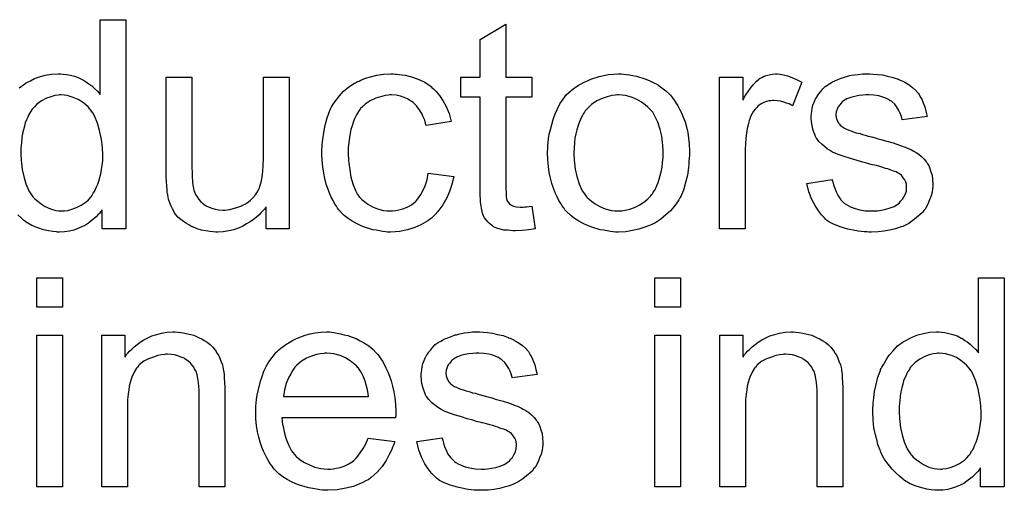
# Model space of a CAD drawing. Extents: x -1.3 to 9.2, y -4.6 to 3.5.
# Tile 91 of 215: x 4.743 to 5.12, y -0.904 to -0.724. Entities that reach past the tile are written whole.
import ezdxf

# ---------------------------------------------------------------- set-up
doc = ezdxf.new("R2010")
doc.units = 0
doc.layers.add('acc-ni-360-23-a_document', color=1, linetype='CONTINUOUS')

msp = doc.modelspace()

# ---------------------------------------------------------------- linework, layer by layer
at = {"layer": 'acc-ni-360-23-a_document', "color": 1}
for points in [[(4.742935, -0.749724), (4.745017, -0.74822), (4.745133, -0.74822), (4.745249, -0.748104), (4.745596, -0.747873), (4.746059, -0.747641), (4.747216, -0.747063), (4.748836, -0.746253), (4.750687, -0.745559), (4.752885, -0.74498), (4.755315, -0.744518), (4.75786, -0.744402), (4.758786, -0.744402), (4.759711, -0.744518), (4.760984, -0.744633), (4.762488, -0.74498), (4.764108, -0.745327), (4.765728, -0.745906), (4.767232, -0.746716), (4.767463, -0.746832), (4.767926, -0.747063), (4.76862, -0.747641), (4.769546, -0.74822), (4.770703, -0.74903), (4.771744, -0.750071), (4.772901, -0.751112), (4.773942, -0.752385), (4.773942, -0.723692), (4.783777, -0.723692), (4.783777, -0.803756)], [(4.929096, -0.745674), (4.939046, -0.745674), (4.939046, -0.753311), (4.929096, -0.753311), (4.929096, -0.787442), (4.929096, -0.787674), (4.929096, -0.788136), (4.929096, -0.788831), (4.929212, -0.78964), (4.929328, -0.791492), (4.929443, -0.792302), (4.929559, -0.79288), (4.929675, -0.793111), (4.930022, -0.793574), (4.930484, -0.794153), (4.931294, -0.794731), (4.931526, -0.794847), (4.932104, -0.795078), (4.933146, -0.79531), (4.93465, -0.795426), (4.935807, -0.795426), (4.936385, -0.79531), (4.937195, -0.79531), (4.938121, -0.795194), (4.939046, -0.795078), (4.940319, -0.803756), (4.940088, -0.803756), (4.939625, -0.803872), (4.938815, -0.803987), (4.937774, -0.804103), (4.936617, -0.804334), (4.935344, -0.80445), (4.932798, -0.804566), (4.931873, -0.804566), (4.930947, -0.80445), (4.92979, -0.804334), (4.928402, -0.804219), (4.927014, -0.803872), (4.925741, -0.803524), (4.924468, -0.802946), (4.924352, -0.80283), (4.924005, -0.802599), (4.923542, -0.802252), (4.922848, -0.801673), (4.92227, -0.801095), (4.921576, -0.800285), (4.920881, -0.799475), (4.920419, -0.798434), (4.920419, -0.798318), (4.920187, -0.797855), (4.920072, -0.797045), (4.91984, -0.795888), (4.919609, -0.794384), (4.919493, -0.793459), (4.919493, -0.792417), (4.919377, -0.791145), (4.919262, -0.789872), (4.919262, -0.788484), (4.919262, -0.786864), (4.919262, -0.753311), (4.911972, -0.753311), (4.911972, -0.745674), (4.919262, -0.745674), (4.919262, -0.731328), (4.929096, -0.725427), (4.929096, -0.745674)], [(4.846255, -0.803756), (4.837462, -0.803756), (4.837462, -0.79531), (4.837346, -0.795426), (4.837115, -0.795773), (4.836767, -0.796235), (4.836189, -0.796814), (4.835495, -0.797508), (4.834685, -0.798434), (4.833759, -0.799244), (4.832602, -0.800169), (4.83133, -0.801095), (4.829941, -0.801905), (4.828437, -0.802715), (4.826817, -0.803524), (4.824966, -0.804103), (4.823115, -0.804566), (4.821032, -0.804913), (4.81895, -0.805029), (4.81814, -0.805029), (4.817099, -0.804913), (4.815826, -0.804797), (4.814322, -0.804566), (4.812702, -0.804219), (4.811082, -0.803756), (4.809347, -0.803062), (4.809115, -0.802946), (4.808652, -0.802715), (4.807842, -0.802252), (4.806917, -0.801673), (4.80576, -0.800979), (4.804719, -0.800169), (4.803677, -0.799244), (4.802752, -0.798202), (4.802636, -0.798087), (4.802405, -0.797624), (4.802057, -0.797045), (4.801595, -0.79612), (4.801016, -0.795078), (4.800553, -0.793806), (4.800091, -0.792417), (4.799743, -0.790913), (4.799743, -0.790798), (4.799628, -0.790335), (4.799512, -0.78964), (4.799512, -0.788715), (4.799396, -0.787327), (4.799281, -0.785822), (4.799165, -0.783856), (4.799165, -0.781657), (4.799165, -0.745674), (4.808999, -0.745674), (4.808999, -0.777955), (4.808999, -0.778071), (4.808999, -0.778302), (4.808999, -0.778649), (4.808999, -0.779227), (4.808999, -0.7805), (4.809115, -0.78212), (4.809115, -0.783856), (4.809231, -0.785591), (4.809347, -0.787095), (4.809578, -0.788368), (4.809578, -0.788484), (4.809809, -0.788946), (4.810041, -0.78964), (4.810388, -0.790566), (4.810966, -0.791492), (4.811661, -0.792533), (4.812471, -0.793459), (4.813512, -0.794384), (4.813627, -0.7945), (4.81409, -0.794731), (4.814669, -0.795078), (4.815594, -0.795426), (4.816636, -0.795888), (4.817908, -0.796235), (4.819297, -0.796467), (4.820917, -0.796582), (4.821726, -0.796582), (4.822536, -0.796467), (4.823578, -0.796351), (4.82485, -0.796004), (4.826239, -0.795657), (4.827743, -0.795078), (4.829247, -0.794384), (4.829478, -0.794269), (4.829941, -0.793921), (4.830635, -0.793459), (4.831445, -0.792764), (4.832371, -0.791839), (4.833297, -0.790798), (4.834106, -0.78964), (4.834801, -0.788252), (4.834916, -0.788021), (4.835032, -0.787558), (4.835263, -0.786632), (4.83561, -0.78536), (4.835958, -0.78374), (4.836189, -0.781773), (4.836305, -0.779459), (4.83642, -0.776798), (4.83642, -0.745674), (4.846255, -0.745674), (4.846255, -0.803756)], [(4.88675, -0.744518), (4.887444, -0.744518), (4.88837, -0.744633), (4.890568, -0.74498), (4.892998, -0.745559), (4.895543, -0.746484), (4.898088, -0.747641), (4.900518, -0.749261), (4.900634, -0.749261), (4.90075, -0.749493), (4.901444, -0.750187), (4.902485, -0.751228), (4.903758, -0.752732), (4.90503, -0.754583), (4.906303, -0.756897), (4.90746, -0.759558), (4.90827, -0.762682), (4.898667, -0.764187), (4.898667, -0.764071), (4.898551, -0.763955), (4.898436, -0.763261), (4.898088, -0.76222), (4.89751, -0.760947), (4.896931, -0.759558), (4.896006, -0.758054), (4.894965, -0.756666), (4.893808, -0.755509), (4.893692, -0.755393), (4.893229, -0.755046), (4.892419, -0.754583), (4.891494, -0.754005), (4.890221, -0.753426), (4.888833, -0.752964), (4.887213, -0.752616), (4.885477, -0.752501), (4.884783, -0.752501), (4.884204, -0.752616), (4.882932, -0.752732), (4.881196, -0.753195), (4.879345, -0.753774), (4.877262, -0.754699), (4.875296, -0.756087), (4.87437, -0.756897), (4.873444, -0.757823), (4.873444, -0.757939), (4.873213, -0.758054), (4.872982, -0.758402), (4.87275, -0.758864), (4.872403, -0.759443), (4.87194, -0.760137), (4.871593, -0.760947), (4.87113, -0.761872), (4.870668, -0.763029), (4.87032, -0.764302), (4.869858, -0.765691), (4.869511, -0.767195), (4.869279, -0.768814), (4.869048, -0.770666), (4.868816, -0.772633), (4.868816, -0.774715), (4.868816, -0.774831), (4.868816, -0.775178), (4.868816, -0.775872), (4.868932, -0.776566), (4.868932, -0.777608), (4.869048, -0.778649), (4.869395, -0.781194), (4.869858, -0.783971), (4.870668, -0.786864), (4.871709, -0.789409), (4.872403, -0.790682), (4.873213, -0.791723), (4.873444, -0.791955), (4.874023, -0.792533), (4.875064, -0.793343), (4.876337, -0.794269), (4.878072, -0.79531), (4.880039, -0.79612), (4.882353, -0.796698), (4.883626, -0.796814), (4.884899, -0.79693), (4.88513, -0.79693), (4.885824, -0.796814), (4.886981, -0.796698), (4.888254, -0.796467), (4.889758, -0.79612), (4.891378, -0.795426), (4.892998, -0.794616), (4.894502, -0.793459), (4.894733, -0.793343), (4.89508, -0.792764), (4.895775, -0.791955), (4.896584, -0.790682), (4.897394, -0.789178), (4.89832, -0.787327), (4.899014, -0.785013), (4.899477, -0.782467), (4.909196, -0.78374), (4.909196, -0.783856), (4.90908, -0.784203), (4.908964, -0.784665), (4.908849, -0.78536), (4.908617, -0.786285), (4.908386, -0.787211), (4.907576, -0.789525), (4.906535, -0.791955), (4.90503, -0.794616), (4.903179, -0.797161), (4.902138, -0.798318), (4.900981, -0.799475), (4.900865, -0.799591), (4.900634, -0.799706), (4.900287, -0.799938), (4.899824, -0.800285), (4.899245, -0.800748), (4.898436, -0.801211), (4.89751, -0.801673), (4.896584, -0.802252), (4.89427, -0.803293), (4.891494, -0.804103), (4.888485, -0.804797), (4.88675, -0.804913), (4.885014, -0.805029), (4.883857, -0.805029), (4.883047, -0.804913), (4.882006, -0.804797), (4.880849, -0.804566), (4.879577, -0.804334), (4.878188, -0.804103), (4.875064, -0.803177), (4.87356, -0.802483), (4.87194, -0.801789), (4.87032, -0.800863), (4.868816, -0.799822), (4.867312, -0.798665), (4.865924, -0.797277), (4.865808, -0.797161), (4.865577, -0.79693), (4.86523, -0.796467), (4.864767, -0.795888), (4.864304, -0.795078), (4.86361, -0.794037), (4.863031, -0.79288), (4.862337, -0.791607), (4.861643, -0.790103), (4.861065, -0.788368), (4.86037, -0.786632), (4.859908, -0.78455), (4.859445, -0.782467), (4.859098, -0.780037), (4.858866, -0.777608), (4.858751, -0.774947), (4.858751, -0.774831), (4.858751, -0.774484), (4.858751, -0.774021), (4.858751, -0.773327), (4.858866, -0.772517), (4.858866, -0.771591), (4.858982, -0.77055), (4.859098, -0.769393), (4.859445, -0.766848), (4.860023, -0.764071), (4.860717, -0.761294), (4.861759, -0.758517), (4.861759, -0.758402), (4.861874, -0.75817), (4.862106, -0.757823), (4.862337, -0.75736), (4.863031, -0.756087), (4.864073, -0.754583), (4.865461, -0.752848), (4.867081, -0.751112), (4.869048, -0.749377), (4.871246, -0.747989), (4.871362, -0.747989), (4.871593, -0.747873), (4.87194, -0.747641), (4.872403, -0.74741), (4.872982, -0.747179), (4.873676, -0.746832), (4.875411, -0.746137), (4.877378, -0.745559), (4.879808, -0.74498), (4.882353, -0.744518), (4.88513, -0.744402), (4.886056, -0.744402), (4.88675, -0.744518)], [(4.974219, -0.744518), (4.97526, -0.744633), (4.976417, -0.744865), (4.97769, -0.745096), (4.979194, -0.745327), (4.982318, -0.746369), (4.983938, -0.746947), (4.985558, -0.747757), (4.987177, -0.748567), (4.988797, -0.749724), (4.990301, -0.750881), (4.991806, -0.752269), (4.991921, -0.752385), (4.992153, -0.752616), (4.9925, -0.753079), (4.992962, -0.753658), (4.993541, -0.754468), (4.994235, -0.755509), (4.994929, -0.756666), (4.995624, -0.757939), (4.996318, -0.759327), (4.997012, -0.761063), (4.997706, -0.762798), (4.998285, -0.764765), (4.998748, -0.766848), (4.999095, -0.769046), (4.999326, -0.77136), (4.999442, -0.773905), (4.999442, -0.774021), (4.999442, -0.774368), (4.999442, -0.774947), (4.999442, -0.775756), (4.999326, -0.776682), (4.99921, -0.777839), (4.99921, -0.778996), (4.998979, -0.780269), (4.998632, -0.783161), (4.997938, -0.786054), (4.997128, -0.788946), (4.995971, -0.791607), (4.995971, -0.791723), (4.995855, -0.791839), (4.995624, -0.792186), (4.995392, -0.792649), (4.994582, -0.793806), (4.993541, -0.795194), (4.992153, -0.796814), (4.990417, -0.798434), (4.98845, -0.800053), (4.986136, -0.801558), (4.98602, -0.801558), (4.985905, -0.801673), (4.985558, -0.801905), (4.984979, -0.802136), (4.984401, -0.802367), (4.983707, -0.802599), (4.981971, -0.803293), (4.980004, -0.803872), (4.977574, -0.80445), (4.975029, -0.804913), (4.972252, -0.805029), (4.971095, -0.805029), (4.97017, -0.804913), (4.969128, -0.804797), (4.967971, -0.804566), (4.966583, -0.804334), (4.965194, -0.804103), (4.962071, -0.803177), (4.960335, -0.802483), (4.958715, -0.801789), (4.957096, -0.800863), (4.955476, -0.799822), (4.953972, -0.798665), (4.952467, -0.797277), (4.952352, -0.797161), (4.95212, -0.79693), (4.951773, -0.796467), (4.95131, -0.795773), (4.950732, -0.794963), (4.950154, -0.794037), (4.949459, -0.79288), (4.948765, -0.791492), (4.948071, -0.789988), (4.947377, -0.788252), (4.946798, -0.786401), (4.94622, -0.784434), (4.945757, -0.782236), (4.94541, -0.779922), (4.945178, -0.777376), (4.945063, -0.774715), (4.945063, -0.774484), (4.945063, -0.774021), (4.945178, -0.773211), (4.945178, -0.772054), (4.945294, -0.770781), (4.945525, -0.769162), (4.945757, -0.767542), (4.94622, -0.765691), (4.946682, -0.763839), (4.947261, -0.761872), (4.947955, -0.75979), (4.948881, -0.757823), (4.949806, -0.755972), (4.951079, -0.754121), (4.952352, -0.752385), (4.953972, -0.750881), (4.954087, -0.750765), (4.954319, -0.75065), (4.954782, -0.750303), (4.95536, -0.74984), (4.956054, -0.749377), (4.95698, -0.748798), (4.957905, -0.74822), (4.959062, -0.747641), (4.960335, -0.747063), (4.961724, -0.746484), (4.964847, -0.745443), (4.968434, -0.744633), (4.970285, -0.744518), (4.972252, -0.744402), (4.973409, -0.744402), (4.974219, -0.744518)], [(5.034152, -0.744518), (5.035424, -0.744749), (5.036928, -0.745212), (5.038548, -0.74579), (5.0404, -0.7466), (5.042366, -0.747641), (5.03878, -0.756666), (5.038664, -0.75655), (5.038201, -0.756319), (5.037507, -0.755972), (5.036581, -0.755625), (5.03554, -0.755278), (5.034267, -0.754931), (5.032995, -0.754699), (5.031722, -0.754583), (5.031144, -0.754583), (5.030565, -0.754699), (5.029755, -0.754815), (5.028945, -0.755046), (5.027904, -0.755393), (5.026863, -0.755856), (5.025937, -0.75655), (5.025821, -0.756666), (5.025474, -0.756897), (5.025127, -0.75736), (5.024549, -0.757939), (5.02397, -0.758749), (5.023392, -0.759674), (5.022813, -0.760716), (5.02235, -0.761988), (5.022235, -0.76222), (5.022119, -0.762914), (5.021887, -0.763955), (5.02154, -0.765343), (5.021193, -0.767079), (5.020962, -0.769046), (5.020846, -0.771129), (5.02073, -0.773442), (5.02073, -0.803756), (5.010896, -0.803756), (5.010896, -0.745674), (5.019805, -0.745674), (5.019805, -0.754468), (5.019921, -0.754352), (5.020383, -0.753542), (5.020962, -0.752501), (5.021887, -0.751228), (5.022813, -0.749955), (5.023854, -0.748567), (5.024896, -0.74741), (5.025937, -0.746484), (5.026053, -0.746369), (5.0264, -0.746137), (5.027094, -0.74579), (5.027788, -0.745443), (5.028714, -0.745096), (5.029871, -0.744749), (5.031028, -0.744518), (5.032301, -0.744402), (5.03311, -0.744402), (5.034152, -0.744518)], [(5.069672, -0.744518), (5.071407, -0.744633), (5.073258, -0.744865), (5.075225, -0.745327), (5.077308, -0.74579), (5.079275, -0.746484), (5.07939, -0.746484), (5.079506, -0.7466), (5.080085, -0.746832), (5.08101, -0.747294), (5.082167, -0.747873), (5.08344, -0.748683), (5.084713, -0.749608), (5.08587, -0.75065), (5.086911, -0.751807), (5.087027, -0.751922), (5.087258, -0.752385), (5.087721, -0.753195), (5.088299, -0.754121), (5.088878, -0.755509), (5.089456, -0.757013), (5.089919, -0.758749), (5.090382, -0.760716), (5.080779, -0.761988), (5.080779, -0.761757), (5.080663, -0.761294), (5.080432, -0.760484), (5.080085, -0.759443), (5.079506, -0.758402), (5.078812, -0.757245), (5.078002, -0.756087), (5.076845, -0.755046), (5.076729, -0.754931), (5.076266, -0.754699), (5.075572, -0.754236), (5.074531, -0.753774), (5.073374, -0.753311), (5.07187, -0.752848), (5.070019, -0.752616), (5.068052, -0.752501), (5.066895, -0.752501), (5.065738, -0.752616), (5.064234, -0.752732), (5.06273, -0.753079), (5.06111, -0.753426), (5.059606, -0.754005), (5.058333, -0.754815), (5.058217, -0.754931), (5.05787, -0.755162), (5.057407, -0.755625), (5.056945, -0.756319), (5.056366, -0.757013), (5.055903, -0.757939), (5.055556, -0.75898), (5.05544, -0.760021), (5.05544, -0.760137), (5.05544, -0.760368), (5.055556, -0.760716), (5.055556, -0.761178), (5.055903, -0.762335), (5.056597, -0.763492), (5.056713, -0.763608), (5.056829, -0.763724), (5.05706, -0.764071), (5.057523, -0.764418), (5.057986, -0.764765), (5.05868, -0.765228), (5.05949, -0.765575), (5.060416, -0.766038), (5.060531, -0.766038), (5.060763, -0.766153), (5.061225, -0.766269), (5.062035, -0.766616), (5.063192, -0.766963), (5.064697, -0.76731), (5.065622, -0.767658), (5.066663, -0.767889), (5.06782, -0.768236), (5.069093, -0.768583), (5.069209, -0.768583), (5.069556, -0.768699), (5.070134, -0.768814), (5.070829, -0.769046), (5.071639, -0.769277), (5.07268, -0.769509), (5.074878, -0.770203), (5.077308, -0.770897), (5.079738, -0.771707), (5.081936, -0.772517), (5.082861, -0.772864), (5.083671, -0.773211), (5.083903, -0.773327), (5.084365, -0.773558), (5.08506, -0.773905), (5.086101, -0.774484), (5.087142, -0.775178), (5.088184, -0.776104), (5.089225, -0.777145), (5.09015, -0.778302), (5.090266, -0.778418), (5.090498, -0.77888), (5.09096, -0.779575), (5.091423, -0.780616), (5.09177, -0.781889), (5.092233, -0.783277), (5.092465, -0.784897), (5.09258, -0.786748), (5.09258, -0.786979), (5.09258, -0.787558), (5.092465, -0.788484), (5.092233, -0.789756), (5.091886, -0.791145), (5.091307, -0.792649), (5.090613, -0.794384), (5.089688, -0.796004), (5.089572, -0.796235), (5.089109, -0.796698), (5.088531, -0.797508), (5.087605, -0.798434), (5.086332, -0.799475), (5.084944, -0.800632), (5.083324, -0.801673), (5.081357, -0.802715), (5.081242, -0.802715), (5.081126, -0.80283), (5.080432, -0.803062), (5.079275, -0.803409), (5.077771, -0.803872), (5.075919, -0.804334), (5.073837, -0.804682), (5.071639, -0.804913), (5.069093, -0.805029), (5.068052, -0.805029), (5.067242, -0.804913), (5.066316, -0.804913), (5.065159, -0.804797), (5.064002, -0.804682), (5.06273, -0.80445), (5.059953, -0.803872), (5.05706, -0.803062), (5.054283, -0.801905), (5.053011, -0.801211), (5.051854, -0.800401), (5.051738, -0.800285), (5.051622, -0.800169), (5.050928, -0.799475), (5.049887, -0.798434), (5.04873, -0.796814), (5.047457, -0.794847), (5.046185, -0.792533), (5.045143, -0.78964), (5.044333, -0.786401), (5.054052, -0.784897), (5.054052, -0.785013), (5.054052, -0.785128), (5.054283, -0.785822), (5.054515, -0.786979), (5.054978, -0.788252), (5.055556, -0.78964), (5.05625, -0.791145), (5.057292, -0.792649), (5.058564, -0.793921), (5.058796, -0.794037), (5.059259, -0.794384), (5.060184, -0.794847), (5.061341, -0.795426), (5.062845, -0.796004), (5.064581, -0.796467), (5.066663, -0.796814), (5.069093, -0.79693), (5.07025, -0.79693), (5.071407, -0.796814), (5.072911, -0.796582), (5.074531, -0.796235), (5.076266, -0.795773), (5.077771, -0.795194), (5.079159, -0.794269), (5.079275, -0.794153), (5.079738, -0.793806), (5.0802, -0.793227), (5.080895, -0.792417), (5.081473, -0.791492), (5.082051, -0.790335), (5.082399, -0.789178), (5.082514, -0.787789), (5.082514, -0.787674), (5.082514, -0.787211), (5.082399, -0.786632), (5.082167, -0.785822), (5.08182, -0.785013), (5.081242, -0.784203), (5.080547, -0.783277), (5.079506, -0.782583), (5.07939, -0.782467), (5.079043, -0.782351), (5.078465, -0.782004), (5.077539, -0.781657), (5.076151, -0.781194), (5.075341, -0.780847), (5.074415, -0.780616), (5.073374, -0.780269), (5.072217, -0.779922), (5.070944, -0.779575), (5.06944, -0.779227), (5.069324, -0.779227), (5.068977, -0.779112), (5.068399, -0.778996), (5.067705, -0.778765), (5.066779, -0.778533), (5.065738, -0.778186), (5.063539, -0.777608), (5.060994, -0.776798), (5.058564, -0.776104), (5.05625, -0.775294), (5.055209, -0.774831), (5.054399, -0.774484), (5.054168, -0.774368), (5.053705, -0.774137), (5.053011, -0.773674), (5.052085, -0.773095), (5.051044, -0.772285), (5.050003, -0.77136), (5.048961, -0.770319), (5.048036, -0.769046), (5.04792, -0.76893), (5.047689, -0.768467), (5.047342, -0.767658), (5.046994, -0.766732), (5.046647, -0.765575), (5.0463, -0.764187), (5.046069, -0.762798), (5.045953, -0.761178), (5.045953, -0.760947), (5.045953, -0.760484), (5.046069, -0.75979), (5.046185, -0.758749), (5.046416, -0.757707), (5.046647, -0.756435), (5.04711, -0.755278), (5.047689, -0.754005), (5.047804, -0.753889), (5.048036, -0.753426), (5.048383, -0.752848), (5.048961, -0.752038), (5.049655, -0.751228), (5.050465, -0.750187), (5.051391, -0.749261), (5.052548, -0.748451), (5.052664, -0.748336), (5.053011, -0.74822), (5.053474, -0.747873), (5.054168, -0.747526), (5.055093, -0.747063), (5.056135, -0.7466), (5.057407, -0.746137), (5.058796, -0.745674), (5.059027, -0.745559), (5.05949, -0.745443), (5.0603, -0.745212), (5.061341, -0.74498), (5.062614, -0.744749), (5.064002, -0.744633), (5.065622, -0.744402), (5.068399, -0.744402), (5.069672, -0.744518)], [(4.758901, -0.752501), (4.758323, -0.752501), (4.75786, -0.752616), (4.756587, -0.752732), (4.755083, -0.753195), (4.753348, -0.753774), (4.751497, -0.754815), (4.749645, -0.756087), (4.74872, -0.757013), (4.74791, -0.757939), (4.74791, -0.758054), (4.747678, -0.75817), (4.747563, -0.758517), (4.747216, -0.75898), (4.746869, -0.759558), (4.746521, -0.760253), (4.746174, -0.761063), (4.745712, -0.761988), (4.745249, -0.763145), (4.744902, -0.764418), (4.744555, -0.765806), (4.744208, -0.76731), (4.743976, -0.76893), (4.743745, -0.770781), (4.743513, -0.772748), (4.743513, -0.774831), (4.743513, -0.774947), (4.743513, -0.775294), (4.743513, -0.775872), (4.743629, -0.776682), (4.743629, -0.777608), (4.743745, -0.778649), (4.744092, -0.781079), (4.74467, -0.78374), (4.74548, -0.786517), (4.746637, -0.789178), (4.747331, -0.790335), (4.748141, -0.791492), (4.748257, -0.791492), (4.748373, -0.791723), (4.748951, -0.792302), (4.749993, -0.793227), (4.751265, -0.794153), (4.752885, -0.795194), (4.754852, -0.79612), (4.756935, -0.796698), (4.758092, -0.796814), (4.759248, -0.79693), (4.759827, -0.79693), (4.76029, -0.796814), (4.761562, -0.796698), (4.763067, -0.796235), (4.764802, -0.795657), (4.766653, -0.794731), (4.768505, -0.793459), (4.76943, -0.792649), (4.77024, -0.791723), (4.77024, -0.791607), (4.770471, -0.791492), (4.770703, -0.791145), (4.770934, -0.790682), (4.771281, -0.790103), (4.771744, -0.789525), (4.772091, -0.788599), (4.772554, -0.787674), (4.773017, -0.786632), (4.773364, -0.785475), (4.773827, -0.784087), (4.774174, -0.782698), (4.774405, -0.781079), (4.774637, -0.779459), (4.774868, -0.777608), (4.774868, -0.775641), (4.774868, -0.775525), (4.774868, -0.775062), (4.774868, -0.774484), (4.774752, -0.773674), (4.774752, -0.772748), (4.774637, -0.771591), (4.774521, -0.770319), (4.774289, -0.76893), (4.773711, -0.766153), (4.772901, -0.763261), (4.771744, -0.760484), (4.77105, -0.759327), (4.77024, -0.75817), (4.77024, -0.758054), (4.770009, -0.757939), (4.76943, -0.757245), (4.768389, -0.756319), (4.767116, -0.755278), (4.765496, -0.754236), (4.763529, -0.753426), (4.761331, -0.752732), (4.760174, -0.752616), (4.758901, -0.752501)], [(4.972252, -0.752501), (4.971558, -0.752501), (4.97098, -0.752616), (4.969707, -0.752732), (4.967971, -0.753195), (4.966004, -0.753889), (4.963922, -0.754815), (4.961955, -0.756203), (4.960914, -0.757129), (4.959988, -0.758054), (4.959988, -0.75817), (4.959757, -0.758286), (4.959525, -0.758633), (4.959178, -0.759096), (4.958831, -0.759674), (4.958484, -0.760368), (4.958021, -0.761294), (4.957558, -0.76222), (4.957096, -0.763377), (4.956633, -0.764534), (4.956286, -0.765922), (4.955939, -0.767426), (4.955591, -0.769046), (4.95536, -0.770781), (4.955244, -0.772748), (4.955129, -0.774715), (4.955129, -0.774831), (4.955129, -0.775178), (4.955129, -0.775756), (4.955244, -0.776566), (4.955244, -0.777492), (4.95536, -0.778533), (4.955707, -0.780963), (4.956286, -0.78374), (4.957211, -0.786517), (4.958368, -0.789178), (4.959178, -0.790335), (4.959988, -0.791492), (4.960104, -0.791492), (4.960219, -0.791723), (4.960914, -0.792302), (4.961955, -0.793227), (4.963343, -0.794153), (4.965079, -0.795194), (4.967161, -0.79612), (4.969591, -0.796698), (4.970864, -0.796814), (4.972252, -0.79693), (4.972946, -0.79693), (4.973525, -0.796814), (4.974798, -0.796582), (4.976533, -0.796235), (4.978384, -0.795541), (4.980467, -0.794616), (4.982434, -0.793227), (4.983475, -0.792302), (4.984401, -0.791376), (4.984516, -0.79126), (4.984632, -0.791145), (4.984864, -0.790798), (4.985211, -0.790335), (4.985558, -0.789756), (4.98602, -0.789062), (4.986483, -0.788136), (4.986946, -0.787211), (4.987409, -0.786054), (4.987756, -0.784781), (4.988219, -0.783393), (4.988566, -0.781889), (4.988913, -0.780153), (4.989144, -0.778418), (4.989376, -0.776451), (4.989376, -0.774368), (4.989376, -0.774252), (4.989376, -0.773905), (4.989376, -0.773327), (4.98926, -0.772633), (4.98926, -0.771707), (4.989144, -0.770666), (4.988797, -0.768236), (4.988219, -0.765691), (4.987293, -0.762914), (4.98602, -0.760368), (4.985326, -0.759096), (4.984401, -0.758054), (4.984401, -0.757939), (4.984169, -0.757823), (4.983475, -0.757129), (4.982434, -0.756319), (4.981045, -0.755278), (4.97931, -0.754236), (4.977227, -0.753311), (4.974913, -0.752732), (4.973641, -0.752616), (4.972252, -0.752501)], [(4.783777, -0.803756), (4.774637, -0.803756), (4.774637, -0.796467), (4.774521, -0.796582), (4.774405, -0.796814), (4.774058, -0.797277), (4.773595, -0.797855), (4.773017, -0.798434), (4.772323, -0.799128), (4.771513, -0.799938), (4.770471, -0.800748), (4.76943, -0.801558), (4.768273, -0.802367), (4.766885, -0.803062), (4.765381, -0.80364), (4.763877, -0.804219), (4.762141, -0.804682), (4.76029, -0.804913), (4.758323, -0.805029), (4.757629, -0.805029), (4.757166, -0.804913), (4.755778, -0.804797), (4.754158, -0.804566), (4.752191, -0.804103), (4.749993, -0.803409), (4.747794, -0.802483), (4.745596, -0.801211), (4.74548, -0.801211), (4.745364, -0.800979), (4.74467, -0.800516), (4.743629, -0.799591), (4.742356, -0.798434)], [(4.75948, -0.833769), (4.749645, -0.833769), (4.749645, -0.822546), (4.75948, -0.822546), (4.75948, -0.833769)], [(4.995971, -0.833769), (4.986136, -0.833769), (4.986136, -0.822546), (4.995971, -0.822546), (4.995971, -0.833769)], [(5.119885, -0.90261), (5.110745, -0.90261), (5.110745, -0.895321), (5.110629, -0.895437), (5.110514, -0.895668), (5.110167, -0.896131), (5.109704, -0.896709), (5.109125, -0.897288), (5.108431, -0.897982), (5.107621, -0.898792), (5.10658, -0.899602), (5.105539, -0.900412), (5.104382, -0.901222), (5.102993, -0.901916), (5.101489, -0.902494), (5.099985, -0.903073), (5.098249, -0.903536), (5.096398, -0.903767), (5.094431, -0.903883), (5.093737, -0.903883), (5.093274, -0.903767), (5.091886, -0.903651), (5.090266, -0.90342), (5.088299, -0.902957), (5.086101, -0.902263), (5.083903, -0.901337), (5.081704, -0.900065), (5.081589, -0.900065), (5.081473, -0.899833), (5.080779, -0.89937), (5.079738, -0.898445), (5.078465, -0.897288), (5.076961, -0.895784), (5.075457, -0.893933), (5.073953, -0.89185), (5.07268, -0.88942), (5.07268, -0.889304), (5.072564, -0.889073), (5.072448, -0.888726), (5.072217, -0.888263), (5.071986, -0.887569), (5.071639, -0.886759), (5.071407, -0.885949), (5.071176, -0.884908), (5.070597, -0.882594), (5.070019, -0.879933), (5.069672, -0.876925), (5.069556, -0.873685), (5.069556, -0.873569), (5.069556, -0.873338), (5.069556, -0.872875), (5.069556, -0.872181), (5.069672, -0.871487), (5.069672, -0.870561), (5.069903, -0.868479), (5.07025, -0.866049), (5.070829, -0.863388), (5.071523, -0.860611), (5.072448, -0.85795), (5.072448, -0.857834), (5.072564, -0.857603), (5.072796, -0.857256), (5.073027, -0.856793), (5.073721, -0.85552), (5.074647, -0.8539), (5.075804, -0.852165), (5.077308, -0.850429), (5.079043, -0.848578), (5.081126, -0.847074), (5.081242, -0.847074), (5.081357, -0.846958), (5.081704, -0.846727), (5.082167, -0.846495), (5.083324, -0.845917), (5.084944, -0.845107), (5.086795, -0.844413), (5.088993, -0.843834), (5.091423, -0.843372), (5.093969, -0.843256), (5.094894, -0.843256), (5.09582, -0.843372), (5.097092, -0.843487), (5.098597, -0.843834), (5.100216, -0.844182), (5.101836, -0.84476), (5.10334, -0.84557), (5.103572, -0.845686), (5.104034, -0.845917), (5.104729, -0.846495), (5.105654, -0.847074), (5.106811, -0.847884), (5.107853, -0.848925), (5.10901, -0.849966), (5.110051, -0.851239), (5.110051, -0.822546), (5.119885, -0.822546), (5.119885, -0.90261)], [(4.803562, -0.843372), (4.804834, -0.843487), (4.806338, -0.843719), (4.807958, -0.844066), (4.809694, -0.844529), (4.811314, -0.845223), (4.811545, -0.845338), (4.812008, -0.84557), (4.812818, -0.845917), (4.813743, -0.846495), (4.8149, -0.84719), (4.815941, -0.848115), (4.816983, -0.849041), (4.817908, -0.850198), (4.818024, -0.850314), (4.818256, -0.850776), (4.818603, -0.851355), (4.819181, -0.852165), (4.819644, -0.853322), (4.820107, -0.854479), (4.820685, -0.855867), (4.821032, -0.857371), (4.821032, -0.857487), (4.821148, -0.85795), (4.821264, -0.858644), (4.821379, -0.85957), (4.821379, -0.860958), (4.821495, -0.862578), (4.821611, -0.864545), (4.821611, -0.866974), (4.821611, -0.90261), (4.811776, -0.90261), (4.811776, -0.867437), (4.811776, -0.867322), (4.811776, -0.867206), (4.811776, -0.866396), (4.811776, -0.865355), (4.811661, -0.864082), (4.811545, -0.862578), (4.811314, -0.861074), (4.810966, -0.859685), (4.810619, -0.858413), (4.810619, -0.858297), (4.810388, -0.85795), (4.810041, -0.857371), (4.809694, -0.856677), (4.809115, -0.855983), (4.808421, -0.855173), (4.807495, -0.854363), (4.806454, -0.853669), (4.806338, -0.853553), (4.805991, -0.853322), (4.805297, -0.85309), (4.804487, -0.852743), (4.803562, -0.852396), (4.802405, -0.852049), (4.801016, -0.851933), (4.799628, -0.851818), (4.799049, -0.851818), (4.798587, -0.851933), (4.79743, -0.852049), (4.795925, -0.85228), (4.794306, -0.852859), (4.792454, -0.853553), (4.790603, -0.854479), (4.788868, -0.855867), (4.788636, -0.856099), (4.788173, -0.856677), (4.787826, -0.85714), (4.787479, -0.857718), (4.787016, -0.858413), (4.786669, -0.859222), (4.786207, -0.860148), (4.785744, -0.861305), (4.785397, -0.862578), (4.78505, -0.863966), (4.784818, -0.86547), (4.784587, -0.86709), (4.784355, -0.869057), (4.784355, -0.871024), (4.784355, -0.90261), (4.774521, -0.90261), (4.774521, -0.844529), (4.783314, -0.844529), (4.783314, -0.852859), (4.78343, -0.852743), (4.783661, -0.852396), (4.784008, -0.851933), (4.784471, -0.851355), (4.785165, -0.850661), (4.785975, -0.849851), (4.786901, -0.848925), (4.788058, -0.848), (4.789215, -0.84719), (4.790603, -0.846264), (4.792107, -0.845454), (4.793727, -0.84476), (4.795578, -0.844182), (4.79743, -0.843719), (4.799512, -0.843372), (4.80171, -0.843256), (4.802636, -0.843256), (4.803562, -0.843372)], [(4.862453, -0.843372), (4.863378, -0.843487), (4.864535, -0.843719), (4.865808, -0.84395), (4.867312, -0.844297), (4.868701, -0.844644), (4.87032, -0.845223), (4.871825, -0.845801), (4.873444, -0.846611), (4.875064, -0.847537), (4.876684, -0.848578), (4.878188, -0.849851), (4.879577, -0.851239), (4.879692, -0.851355), (4.879924, -0.851586), (4.880271, -0.852049), (4.880734, -0.852743), (4.881312, -0.853553), (4.881891, -0.854479), (4.882585, -0.855636), (4.883279, -0.857024), (4.883973, -0.858528), (4.884667, -0.860148), (4.885246, -0.861999), (4.885824, -0.863966), (4.886287, -0.866164), (4.886634, -0.868479), (4.886866, -0.870908), (4.886981, -0.873569), (4.886981, -0.873685), (4.886981, -0.874148), (4.886981, -0.874958), (4.886866, -0.876115), (4.843478, -0.876115), (4.843478, -0.87623), (4.843478, -0.876577), (4.843594, -0.87704), (4.843594, -0.877735), (4.843709, -0.878544), (4.843941, -0.87947), (4.844288, -0.881553), (4.844982, -0.883867), (4.845908, -0.886412), (4.847181, -0.888726), (4.8488, -0.890809), (4.848916, -0.890809), (4.849032, -0.89104), (4.849726, -0.891619), (4.850767, -0.892428), (4.852156, -0.893238), (4.854007, -0.894164), (4.856089, -0.894974), (4.858403, -0.895552), (4.859676, -0.895668), (4.861065, -0.895784), (4.86199, -0.895784), (4.863031, -0.895668), (4.864304, -0.895437), (4.865693, -0.89509), (4.867312, -0.894627), (4.868816, -0.893933), (4.87032, -0.893007), (4.870436, -0.892891), (4.871015, -0.892428), (4.871709, -0.891734), (4.872519, -0.890809), (4.873444, -0.889536), (4.874486, -0.887916), (4.875527, -0.886065), (4.876453, -0.883867), (4.886634, -0.885139), (4.886634, -0.885255), (4.886519, -0.885486), (4.886403, -0.885949), (4.886171, -0.886643), (4.885824, -0.887338), (4.885477, -0.888263), (4.884552, -0.89023), (4.883395, -0.892428), (4.881775, -0.894742), (4.879924, -0.896941), (4.87761, -0.899023), (4.877494, -0.899023), (4.877262, -0.899255), (4.876915, -0.899486), (4.876453, -0.899833), (4.875758, -0.90018), (4.875064, -0.900527), (4.874139, -0.90099), (4.873097, -0.901453), (4.87194, -0.901916), (4.870783, -0.902379), (4.867891, -0.903073), (4.864651, -0.903651), (4.861065, -0.903883), (4.859792, -0.903883), (4.858982, -0.903767), (4.857941, -0.903651), (4.856668, -0.90342), (4.855279, -0.903188), (4.853775, -0.902957), (4.850536, -0.902032), (4.8488, -0.901337), (4.847181, -0.900643), (4.845445, -0.899717), (4.843825, -0.898676), (4.842321, -0.897519), (4.840817, -0.896131), (4.840701, -0.896015), (4.84047, -0.895784), (4.840123, -0.895321), (4.83966, -0.894627), (4.839082, -0.893817), (4.838503, -0.892891), (4.837809, -0.891734), (4.837115, -0.890462), (4.83642, -0.888957), (4.835726, -0.887338), (4.835148, -0.885486), (4.834569, -0.883519), (4.834106, -0.881437), (4.833759, -0.879123), (4.833528, -0.876693), (4.833412, -0.874148), (4.833412, -0.874032), (4.833412, -0.873454), (4.833412, -0.872759), (4.833528, -0.871718), (4.833644, -0.870445), (4.833759, -0.869057), (4.833991, -0.867437), (4.834338, -0.865817), (4.835263, -0.862115), (4.835842, -0.860264), (4.836536, -0.858297), (4.837462, -0.856446), (4.838503, -0.85471), (4.83966, -0.852975), (4.840933, -0.851355), (4.841048, -0.851239), (4.84128, -0.851008), (4.841743, -0.850661), (4.842321, -0.850082), (4.843015, -0.849504), (4.843941, -0.848809), (4.844982, -0.848), (4.846255, -0.847305), (4.847528, -0.846495), (4.849032, -0.845801), (4.850651, -0.845107), (4.852387, -0.844529), (4.854238, -0.84395), (4.856205, -0.843603), (4.858288, -0.843372), (4.860486, -0.843256), (4.861643, -0.843256), (4.862453, -0.843372)], [(4.920419, -0.843372), (4.922154, -0.843487), (4.924005, -0.843719), (4.925972, -0.844182), (4.928055, -0.844644), (4.930022, -0.845338), (4.930137, -0.845338), (4.930253, -0.845454), (4.930832, -0.845686), (4.931757, -0.846148), (4.932914, -0.846727), (4.934187, -0.847537), (4.93546, -0.848462), (4.936617, -0.849504), (4.937658, -0.850661), (4.937774, -0.850776), (4.938005, -0.851239), (4.938468, -0.852049), (4.939046, -0.852975), (4.939625, -0.854363), (4.940203, -0.855867), (4.940666, -0.857603), (4.941129, -0.85957), (4.931526, -0.860842), (4.931526, -0.860611), (4.93141, -0.860148), (4.931179, -0.859338), (4.930832, -0.858297), (4.930253, -0.857256), (4.929559, -0.856099), (4.928749, -0.854942), (4.927592, -0.8539), (4.927476, -0.853785), (4.927014, -0.853553), (4.926319, -0.85309), (4.925278, -0.852628), (4.924121, -0.852165), (4.922617, -0.851702), (4.920766, -0.851471), (4.918799, -0.851355), (4.917642, -0.851355), (4.916485, -0.851471), (4.914981, -0.851586), (4.913477, -0.851933), (4.911857, -0.85228), (4.910353, -0.852859), (4.90908, -0.853669), (4.908964, -0.853785), (4.908617, -0.854016), (4.908154, -0.854479), (4.907692, -0.855173), (4.907113, -0.855867), (4.90665, -0.856793), (4.906303, -0.857834), (4.906188, -0.858875), (4.906188, -0.858991), (4.906188, -0.859222), (4.906303, -0.85957), (4.906303, -0.860032), (4.90665, -0.861189), (4.907345, -0.862346), (4.90746, -0.862462), (4.907576, -0.862578), (4.907807, -0.862925), (4.90827, -0.863272), (4.908733, -0.863619), (4.909427, -0.864082), (4.910237, -0.864429), (4.911163, -0.864892), (4.911278, -0.864892), (4.91151, -0.865008), (4.911972, -0.865123), (4.912782, -0.86547), (4.913939, -0.865817), (4.915444, -0.866164), (4.916369, -0.866512), (4.91741, -0.866743), (4.918567, -0.86709), (4.91984, -0.867437), (4.919956, -0.867437), (4.920303, -0.867553), (4.920881, -0.867669), (4.921576, -0.8679), (4.922386, -0.868131), (4.923427, -0.868363), (4.925625, -0.869057), (4.928055, -0.869751), (4.930484, -0.870561), (4.932683, -0.871371), (4.933608, -0.871718), (4.934418, -0.872065), (4.93465, -0.872181), (4.935113, -0.872412), (4.935807, -0.872759), (4.936848, -0.873338), (4.937889, -0.874032), (4.938931, -0.874958), (4.939972, -0.875999), (4.940898, -0.877156), (4.941013, -0.877272), (4.941245, -0.877735), (4.941707, -0.878429), (4.94217, -0.87947), (4.942517, -0.880743), (4.94298, -0.882131), (4.943212, -0.883751), (4.943327, -0.885602), (4.943327, -0.885833), (4.943327, -0.886412), (4.943212, -0.887338), (4.94298, -0.88861), (4.942633, -0.889999), (4.942055, -0.891503), (4.94136, -0.893238), (4.940435, -0.894858), (4.940319, -0.89509), (4.939856, -0.895552), (4.939278, -0.896362), (4.938352, -0.897288), (4.937079, -0.898329), (4.935691, -0.899486), (4.934071, -0.900527), (4.932104, -0.901569), (4.931989, -0.901569), (4.931873, -0.901684), (4.931179, -0.901916), (4.930022, -0.902263), (4.928518, -0.902726), (4.926666, -0.903188), (4.924584, -0.903536), (4.922386, -0.903767), (4.91984, -0.903883), (4.918799, -0.903883), (4.917989, -0.903767), (4.917063, -0.903767), (4.915906, -0.903651), (4.914749, -0.903536), (4.913477, -0.903304), (4.9107, -0.902726), (4.907807, -0.901916), (4.90503, -0.900759), (4.903758, -0.900065), (4.902601, -0.899255), (4.902485, -0.899139), (4.902369, -0.899023), (4.901675, -0.898329), (4.900634, -0.897288), (4.899477, -0.895668), (4.898204, -0.893701), (4.896931, -0.891387), (4.89589, -0.888495), (4.89508, -0.885255), (4.904799, -0.883751), (4.904799, -0.883867), (4.904799, -0.883982), (4.90503, -0.884677), (4.905262, -0.885833), (4.905725, -0.887106), (4.906303, -0.888495), (4.906997, -0.889999), (4.908039, -0.891503), (4.909311, -0.892775), (4.909543, -0.892891), (4.910006, -0.893238), (4.910931, -0.893701), (4.912088, -0.89428), (4.913592, -0.894858), (4.915328, -0.895321), (4.91741, -0.895668), (4.91984, -0.895784), (4.920997, -0.895784), (4.922154, -0.895668), (4.923658, -0.895437), (4.925278, -0.89509), (4.927014, -0.894627), (4.928518, -0.894048), (4.929906, -0.893123), (4.930022, -0.893007), (4.930484, -0.89266), (4.930947, -0.892081), (4.931641, -0.891271), (4.93222, -0.890346), (4.932798, -0.889189), (4.933146, -0.888032), (4.933261, -0.886643), (4.933261, -0.886528), (4.933261, -0.886065), (4.933146, -0.885486), (4.932914, -0.884677), (4.932567, -0.883867), (4.931989, -0.883057), (4.931294, -0.882131), (4.930253, -0.881437), (4.930137, -0.881321), (4.92979, -0.881206), (4.929212, -0.880858), (4.928286, -0.880511), (4.926898, -0.880048), (4.926088, -0.879701), (4.925162, -0.87947), (4.924121, -0.879123), (4.922964, -0.878776), (4.921691, -0.878429), (4.920187, -0.878082), (4.920072, -0.878082), (4.919724, -0.877966), (4.919146, -0.87785), (4.918452, -0.877619), (4.917526, -0.877387), (4.916485, -0.87704), (4.914287, -0.876462), (4.911741, -0.875652), (4.909311, -0.874958), (4.906997, -0.874148), (4.905956, -0.873685), (4.905146, -0.873338), (4.904915, -0.873222), (4.904452, -0.872991), (4.903758, -0.872528), (4.902832, -0.871949), (4.901791, -0.87114), (4.90075, -0.870214), (4.899708, -0.869173), (4.898783, -0.8679), (4.898667, -0.867784), (4.898436, -0.867322), (4.898088, -0.866512), (4.897741, -0.865586), (4.897394, -0.864429), (4.897047, -0.863041), (4.896816, -0.861652), (4.8967, -0.860032), (4.8967, -0.859801), (4.8967, -0.859338), (4.896816, -0.858644), (4.896931, -0.857603), (4.897163, -0.856561), (4.897394, -0.855289), (4.897857, -0.854132), (4.898436, -0.852859), (4.898551, -0.852743), (4.898783, -0.85228), (4.89913, -0.851702), (4.899708, -0.850892), (4.900403, -0.850082), (4.901212, -0.849041), (4.902138, -0.848115), (4.903295, -0.847305), (4.903411, -0.84719), (4.903758, -0.847074), (4.904221, -0.846727), (4.904915, -0.84638), (4.90584, -0.845917), (4.906882, -0.845454), (4.908154, -0.844991), (4.909543, -0.844529), (4.909774, -0.844413), (4.910237, -0.844297), (4.911047, -0.844066), (4.912088, -0.843834), (4.913361, -0.843603), (4.914749, -0.843487), (4.916369, -0.843256), (4.919146, -0.843256), (4.920419, -0.843372)], [(5.040052, -0.843372), (5.041325, -0.843487), (5.042829, -0.843719), (5.044449, -0.844066), (5.046185, -0.844529), (5.047804, -0.845223), (5.048036, -0.845338), (5.048498, -0.84557), (5.049308, -0.845917), (5.050234, -0.846495), (5.051391, -0.84719), (5.052432, -0.848115), (5.053474, -0.849041), (5.054399, -0.850198), (5.054515, -0.850314), (5.054746, -0.850776), (5.055093, -0.851355), (5.055672, -0.852165), (5.056135, -0.853322), (5.056597, -0.854479), (5.057176, -0.855867), (5.057523, -0.857371), (5.057523, -0.857487), (5.057639, -0.85795), (5.057755, -0.858644), (5.05787, -0.85957), (5.05787, -0.860958), (5.057986, -0.862578), (5.058102, -0.864545), (5.058102, -0.866974), (5.058102, -0.90261), (5.048267, -0.90261), (5.048267, -0.867437), (5.048267, -0.867322), (5.048267, -0.867206), (5.048267, -0.866396), (5.048267, -0.865355), (5.048151, -0.864082), (5.048036, -0.862578), (5.047804, -0.861074), (5.047457, -0.859685), (5.04711, -0.858413), (5.04711, -0.858297), (5.046879, -0.85795), (5.046532, -0.857371), (5.046185, -0.856677), (5.045606, -0.855983), (5.044912, -0.855173), (5.043986, -0.854363), (5.042945, -0.853669), (5.042829, -0.853553), (5.042482, -0.853322), (5.041788, -0.85309), (5.040978, -0.852743), (5.040052, -0.852396), (5.038895, -0.852049), (5.037507, -0.851933), (5.036119, -0.851818), (5.03554, -0.851818), (5.035077, -0.851933), (5.03392, -0.852049), (5.032416, -0.85228), (5.030796, -0.852859), (5.028945, -0.853553), (5.027094, -0.854479), (5.025359, -0.855867), (5.025127, -0.856099), (5.024664, -0.856677), (5.024317, -0.85714), (5.02397, -0.857718), (5.023507, -0.858413), (5.02316, -0.859222), (5.022697, -0.860148), (5.022235, -0.861305), (5.021887, -0.862578), (5.02154, -0.863966), (5.021309, -0.86547), (5.021078, -0.86709), (5.020846, -0.869057), (5.020846, -0.871024), (5.020846, -0.90261), (5.011012, -0.90261), (5.011012, -0.844529), (5.019805, -0.844529), (5.019805, -0.852859), (5.019921, -0.852743), (5.020152, -0.852396), (5.020499, -0.851933), (5.020962, -0.851355), (5.021656, -0.850661), (5.022466, -0.849851), (5.023392, -0.848925), (5.024549, -0.848), (5.025706, -0.84719), (5.027094, -0.846264), (5.028598, -0.845454), (5.030218, -0.84476), (5.032069, -0.844182), (5.03392, -0.843719), (5.036003, -0.843372), (5.038201, -0.843256), (5.039127, -0.843256), (5.040052, -0.843372)], [(4.75948, -0.90261), (4.749645, -0.90261), (4.749645, -0.844529), (4.75948, -0.844529), (4.75948, -0.90261)], [(4.995971, -0.90261), (4.986136, -0.90261), (4.986136, -0.844529), (4.995971, -0.844529), (4.995971, -0.90261)], [(4.860602, -0.851355), (4.859908, -0.851355), (4.859445, -0.851471), (4.858172, -0.851586), (4.856668, -0.851933), (4.854817, -0.852512), (4.85285, -0.853322), (4.850999, -0.854479), (4.849147, -0.855983), (4.848916, -0.856214), (4.848453, -0.856793), (4.847643, -0.857834), (4.846833, -0.859222), (4.845908, -0.860842), (4.845098, -0.862925), (4.844404, -0.865355), (4.844057, -0.868016), (4.876568, -0.868016), (4.876568, -0.8679), (4.876568, -0.867669), (4.876453, -0.867322), (4.876453, -0.866859), (4.876221, -0.86547), (4.875874, -0.863966), (4.875296, -0.862115), (4.874717, -0.86038), (4.873792, -0.858644), (4.87275, -0.85714), (4.87275, -0.857024), (4.872519, -0.856909), (4.87194, -0.856214), (4.870899, -0.855289), (4.869511, -0.854247), (4.867775, -0.853206), (4.865693, -0.85228), (4.863263, -0.851586), (4.86199, -0.851471), (4.860602, -0.851355)], [(5.09501, -0.851355), (5.094431, -0.851355), (5.093969, -0.851471), (5.092696, -0.851586), (5.091192, -0.852049), (5.089456, -0.852628), (5.087605, -0.853669), (5.085754, -0.854942), (5.084828, -0.855867), (5.084018, -0.856793), (5.084018, -0.856909), (5.083787, -0.857024), (5.083671, -0.857371), (5.083324, -0.857834), (5.082977, -0.858413), (5.08263, -0.859107), (5.082283, -0.859917), (5.08182, -0.860842), (5.081357, -0.861999), (5.08101, -0.863272), (5.080663, -0.86466), (5.080316, -0.866164), (5.080085, -0.867784), (5.079853, -0.869635), (5.079622, -0.871602), (5.079622, -0.873685), (5.079622, -0.873801), (5.079622, -0.874148), (5.079622, -0.874726), (5.079738, -0.875536), (5.079738, -0.876462), (5.079853, -0.877503), (5.0802, -0.879933), (5.080779, -0.882594), (5.081589, -0.885371), (5.082746, -0.888032), (5.08344, -0.889189), (5.08425, -0.890346), (5.084365, -0.890346), (5.084481, -0.890577), (5.08506, -0.891156), (5.086101, -0.892081), (5.087374, -0.893007), (5.088993, -0.894048), (5.09096, -0.894974), (5.093043, -0.895552), (5.0942, -0.895668), (5.095357, -0.895784), (5.095935, -0.895784), (5.096398, -0.895668), (5.097671, -0.895552), (5.099175, -0.89509), (5.100911, -0.894511), (5.102762, -0.893585), (5.104613, -0.892313), (5.105539, -0.891503), (5.106349, -0.890577), (5.106349, -0.890462), (5.10658, -0.890346), (5.106811, -0.889999), (5.107043, -0.889536), (5.10739, -0.888957), (5.107853, -0.888379), (5.1082, -0.887453), (5.108663, -0.886528), (5.109125, -0.885486), (5.109472, -0.884329), (5.109935, -0.882941), (5.110282, -0.881553), (5.110514, -0.879933), (5.110745, -0.878313), (5.110976, -0.876462), (5.110976, -0.874495), (5.110976, -0.874379), (5.110976, -0.873916), (5.110976, -0.873338), (5.110861, -0.872528), (5.110861, -0.871602), (5.110745, -0.870445), (5.110629, -0.869173), (5.110398, -0.867784), (5.109819, -0.865008), (5.10901, -0.862115), (5.107853, -0.859338), (5.107158, -0.858181), (5.106349, -0.857024), (5.106349, -0.856909), (5.106117, -0.856793), (5.105539, -0.856099), (5.104497, -0.855173), (5.103225, -0.854132), (5.101605, -0.85309), (5.099638, -0.85228), (5.09744, -0.851586), (5.096283, -0.851471), (5.09501, -0.851355)]]:
    msp.add_lwpolyline(points, dxfattribs=at)

doc.saveas('drawing.dxf')
